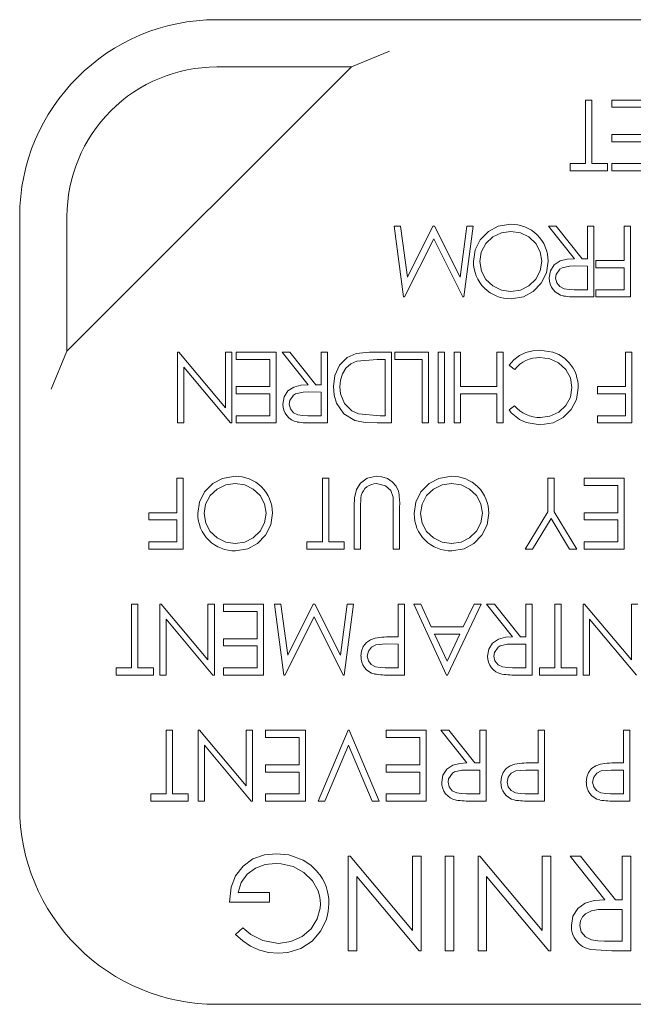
# Model space of a CAD drawing. Extents: x 5.1 to 61.7, y -5.9 to 61.5.
# Tile 3 of 23: x 36.555 to 36.945, y 12.873 to 13.498. Entities that reach past the tile are written whole.
import ezdxf

# ---------------------------------------------------------------- set-up
doc = ezdxf.new("R2010")
doc.units = 0
doc.header["$MEASUREMENT"] = 0
doc.linetypes.add('DASHED', pattern=[15, 12, -3])

msp = doc.modelspace()

# ---------------------------------------------------------------- linework, layer by layer
at = {"color": 7, "lineweight": 13}
for p, q in [((36.68025, 13.49842), (37.18025, 13.49842)), ((36.78989, 13.47841), (36.76574, 13.46842)), ((36.58525, 13.28792), (36.76574, 13.46842)), ((36.76574, 13.46842), (36.68025, 13.46842)), ((36.91433, 13.44741), (36.91837, 13.44741)), ((36.91433, 13.40703), (36.91433, 13.44741)), ((36.91837, 13.44741), (36.91837, 13.40703)), ((36.93106, 13.4428), (36.93106, 13.44741)), ((36.93106, 13.44741), (36.95645, 13.44741)), ((36.95241, 13.4428), (36.93106, 13.4428)), ((36.93106, 13.42549), (36.95241, 13.42549)), ((36.93106, 13.42088), (36.93106, 13.42549)), ((36.95241, 13.42088), (36.93106, 13.42088)), ((36.90452, 13.40703), (36.91433, 13.40703)), ((36.90452, 13.40241), (36.90452, 13.40703)), ((36.91837, 13.40703), (36.92818, 13.40703)), ((36.92818, 13.40703), (36.92818, 13.40241)), ((36.93106, 13.40703), (36.95241, 13.40703)), ((36.93106, 13.40241), (36.93106, 13.40703)), ((36.92818, 13.40241), (36.90452, 13.40241)), ((36.95645, 13.40241), (36.93106, 13.40241)), ((36.55525, 12.99841), (36.55525, 13.37341)), ((36.58525, 13.37341), (36.58525, 13.28792)), ((36.79289, 13.36742), (36.79694, 13.36742)), ((36.79886, 13.32241), (36.79289, 13.36742)), ((36.79694, 13.36742), (36.80125, 13.33503)), ((36.80125, 13.33503), (36.81749, 13.36742)), ((36.81749, 13.36742), (36.81841, 13.36742)), ((36.81841, 13.36742), (36.83471, 13.33496)), ((36.83471, 13.33496), (36.83901, 13.36742)), ((36.84308, 13.36742), (36.83714, 13.32241)), ((36.83901, 13.36742), (36.84308, 13.36742)), ((36.89073, 13.36742), (36.89572, 13.36742)), ((36.90726, 13.34664), (36.89073, 13.36742)), ((36.89572, 13.36742), (36.91225, 13.34664)), ((36.91553, 13.34664), (36.91553, 13.36742)), ((36.91553, 13.36742), (36.91957, 13.36742)), ((36.91957, 13.36742), (36.91957, 13.32241)), ((36.93878, 13.34549), (36.93878, 13.36742)), ((36.93878, 13.36742), (36.94282, 13.36742)), ((36.94282, 13.36742), (36.94282, 13.32241)), ((36.81798, 13.35934), (36.79945, 13.32241)), ((36.83656, 13.32241), (36.81798, 13.35934)), ((36.91225, 13.34664), (36.91553, 13.34664)), ((36.9209, 13.34549), (36.93878, 13.34549)), ((36.9209, 13.34088), (36.9209, 13.34549)), ((36.91553, 13.34203), (36.9073, 13.34209)), ((36.91553, 13.32703), (36.91553, 13.34203)), ((36.93878, 13.34088), (36.9209, 13.34088)), ((36.93878, 13.32703), (36.93878, 13.34088)), ((36.9071, 13.32703), (36.91553, 13.32703)), ((36.9209, 13.32703), (36.93878, 13.32703)), ((36.9209, 13.32241), (36.9209, 13.32703)), ((36.79945, 13.32241), (36.79886, 13.32241)), ((36.83714, 13.32241), (36.83656, 13.32241)), ((36.91957, 13.32241), (36.91057, 13.32241)), ((36.94282, 13.32241), (36.9209, 13.32241)), ((36.57525, 13.26378), (36.58525, 13.28792)), ((36.6553, 13.28742), (36.65622, 13.28742)), ((36.6553, 13.24241), (36.6553, 13.28742)), ((36.65622, 13.28742), (36.68587, 13.25208)), ((36.68587, 13.28742), (36.68991, 13.28742)), ((36.68587, 13.25208), (36.68587, 13.28742)), ((36.68991, 13.28742), (36.68991, 13.24241)), ((36.69254, 13.2828), (36.69254, 13.28742)), ((36.69254, 13.28742), (36.71792, 13.28742)), ((36.71389, 13.2828), (36.69254, 13.2828)), ((36.71389, 13.26549), (36.71389, 13.2828)), ((36.71792, 13.28742), (36.71792, 13.24241)), ((36.72171, 13.28742), (36.7267, 13.28742)), ((36.73824, 13.26664), (36.72171, 13.28742)), ((36.7267, 13.28742), (36.74324, 13.26664)), ((36.74652, 13.26664), (36.74652, 13.28742)), ((36.74652, 13.28742), (36.75056, 13.28742)), ((36.75056, 13.28742), (36.75056, 13.24241)), ((36.78206, 13.2828), (36.76919, 13.28165)), ((36.77731, 13.28742), (36.79126, 13.28742)), ((36.78722, 13.2828), (36.78206, 13.2828)), ((36.78722, 13.24703), (36.78722, 13.2828)), ((36.79126, 13.28742), (36.79126, 13.24241)), ((36.79331, 13.2828), (36.79331, 13.28742)), ((36.79331, 13.28742), (36.81466, 13.28742)), ((36.81062, 13.2828), (36.79331, 13.2828)), ((36.81062, 13.24241), (36.81062, 13.2828)), ((36.81466, 13.28742), (36.81466, 13.24241)), ((36.82075, 13.24241), (36.82075, 13.28742)), ((36.82075, 13.28742), (36.82479, 13.28742)), ((36.82479, 13.28742), (36.82479, 13.24241)), ((36.83088, 13.28742), (36.83492, 13.28742)), ((36.83088, 13.24241), (36.83088, 13.28742)), ((36.83492, 13.28742), (36.83492, 13.26549)), ((36.858, 13.26549), (36.858, 13.28742)), ((36.858, 13.28742), (36.86204, 13.28742)), ((36.86204, 13.28742), (36.86204, 13.24241)), ((36.93973, 13.26549), (36.93973, 13.28742)), ((36.93973, 13.28742), (36.94377, 13.28742)), ((36.94377, 13.28742), (36.94377, 13.24241)), ((36.65933, 13.27783), (36.65933, 13.24241)), ((36.68906, 13.24241), (36.65933, 13.27783)), ((36.86935, 13.27645), (36.86582, 13.27913)), ((36.69254, 13.26549), (36.71389, 13.26549)), ((36.69254, 13.26088), (36.69254, 13.26549)), ((36.74324, 13.26664), (36.74652, 13.26664)), ((36.83492, 13.26549), (36.858, 13.26549)), ((36.92185, 13.26549), (36.93973, 13.26549)), ((36.92185, 13.26088), (36.92185, 13.26549)), ((36.71389, 13.26088), (36.69254, 13.26088)), ((36.71389, 13.24703), (36.71389, 13.26088)), ((36.74652, 13.26203), (36.73828, 13.26209)), ((36.74652, 13.24703), (36.74652, 13.26203)), ((36.83492, 13.26088), (36.83492, 13.24241)), ((36.858, 13.26088), (36.83492, 13.26088)), ((36.858, 13.24241), (36.858, 13.26088)), ((36.93973, 13.26088), (36.92185, 13.26088)), ((36.93973, 13.24703), (36.93973, 13.26088)), ((36.86582, 13.25067), (36.86935, 13.25338)), ((36.69254, 13.24703), (36.71389, 13.24703)), ((36.69254, 13.24241), (36.69254, 13.24703)), ((36.73808, 13.24703), (36.74652, 13.24703)), ((36.77023, 13.24829), (36.78406, 13.24703)), ((36.78406, 13.24703), (36.78722, 13.24703)), ((36.92185, 13.24703), (36.93973, 13.24703)), ((36.92185, 13.24241), (36.92185, 13.24703)), ((36.65933, 13.24241), (36.6553, 13.24241)), ((36.68991, 13.24241), (36.68906, 13.24241)), ((36.71792, 13.24241), (36.69254, 13.24241)), ((36.75056, 13.24241), (36.74155, 13.24241)), ((36.79126, 13.24241), (36.78217, 13.24241)), ((36.81466, 13.24241), (36.81062, 13.24241)), ((36.82479, 13.24241), (36.82075, 13.24241)), ((36.83492, 13.24241), (36.83088, 13.24241)), ((36.86204, 13.24241), (36.858, 13.24241)), ((36.94377, 13.24241), (36.92185, 13.24241)), ((36.65504, 13.18549), (36.65504, 13.20742)), ((36.65504, 13.20742), (36.65908, 13.20742)), ((36.65908, 13.20742), (36.65908, 13.16241)), ((36.74735, 13.20742), (36.75139, 13.20742)), ((36.74735, 13.16703), (36.74735, 13.20742)), ((36.75139, 13.20742), (36.75139, 13.16703)), ((36.89042, 13.20742), (36.89446, 13.20742)), ((36.89042, 13.18602), (36.89042, 13.20742)), ((36.89446, 13.20742), (36.89446, 13.18602)), ((36.9135, 13.2028), (36.9135, 13.20742)), ((36.9135, 13.20742), (36.93889, 13.20742)), ((36.93889, 13.20742), (36.93889, 13.16241)), ((36.93485, 13.2028), (36.9135, 13.2028)), ((36.93485, 13.18549), (36.93485, 13.2028)), ((36.76754, 13.16241), (36.76754, 13.18959)), ((36.77158, 13.18938), (36.77158, 13.16241)), ((36.79235, 13.16241), (36.79235, 13.18938)), ((36.79638, 13.18959), (36.79638, 13.16241)), ((36.63716, 13.18549), (36.65504, 13.18549)), ((36.63716, 13.18087), (36.63716, 13.18549)), ((36.876, 13.16241), (36.89042, 13.18602)), ((36.89244, 13.18175), (36.88063, 13.16241)), ((36.90426, 13.16241), (36.89244, 13.18175)), ((36.89446, 13.18602), (36.90889, 13.16241)), ((36.9135, 13.18549), (36.93485, 13.18549)), ((36.9135, 13.18087), (36.9135, 13.18549)), ((36.65504, 13.18087), (36.63716, 13.18087)), ((36.65504, 13.16703), (36.65504, 13.18087)), ((36.93485, 13.18087), (36.9135, 13.18087)), ((36.93485, 13.16703), (36.93485, 13.18087)), ((36.63716, 13.16703), (36.65504, 13.16703)), ((36.63716, 13.16241), (36.63716, 13.16703)), ((36.73754, 13.16703), (36.74735, 13.16703)), ((36.73754, 13.16241), (36.73754, 13.16703)), ((36.75139, 13.16703), (36.76119, 13.16703)), ((36.76119, 13.16703), (36.76119, 13.16241)), ((36.9135, 13.16703), (36.93485, 13.16703)), ((36.9135, 13.16241), (36.9135, 13.16703)), ((36.65908, 13.16241), (36.63716, 13.16241)), ((36.76119, 13.16241), (36.73754, 13.16241)), ((36.77158, 13.16241), (36.76754, 13.16241)), ((36.79638, 13.16241), (36.79235, 13.16241)), ((36.88063, 13.16241), (36.876, 13.16241)), ((36.90889, 13.16241), (36.90426, 13.16241)), ((36.93889, 13.16241), (36.9135, 13.16241)), ((36.62621, 13.12741), (36.63025, 13.12741)), ((36.62621, 13.08703), (36.62621, 13.12741)), ((36.63025, 13.12741), (36.63025, 13.08703)), ((36.64415, 13.12741), (36.64508, 13.12741)), ((36.64415, 13.08241), (36.64415, 13.12741)), ((36.64508, 13.12741), (36.67473, 13.09208)), ((36.67473, 13.12741), (36.67877, 13.12741)), ((36.67473, 13.09208), (36.67473, 13.12741)), ((36.67877, 13.12741), (36.67877, 13.08241)), ((36.68459, 13.1228), (36.68459, 13.12741)), ((36.68459, 13.12741), (36.70998, 13.12741)), ((36.70998, 13.12741), (36.70998, 13.08241)), ((36.71696, 13.12741), (36.72102, 13.12741)), ((36.72294, 13.08241), (36.71696, 13.12741)), ((36.72102, 13.12741), (36.72532, 13.09504)), ((36.72532, 13.09504), (36.74157, 13.12741)), ((36.74157, 13.12741), (36.74248, 13.12741)), ((36.74248, 13.12741), (36.75879, 13.09496)), ((36.75879, 13.09496), (36.76308, 13.12741)), ((36.76715, 13.12741), (36.76121, 13.08241)), ((36.76308, 13.12741), (36.76715, 13.12741)), ((36.79548, 13.10665), (36.79548, 13.12741)), ((36.79548, 13.12741), (36.79952, 13.12741)), ((36.79952, 13.12741), (36.79952, 13.08241)), ((36.80534, 13.12741), (36.80973, 13.12741)), ((36.82611, 13.08241), (36.80534, 13.12741)), ((36.80973, 13.12741), (36.81638, 13.11299)), ((36.84803, 13.12741), (36.82669, 13.08241)), ((36.83678, 13.11299), (36.84363, 13.12741)), ((36.84363, 13.12741), (36.84803, 13.12741)), ((36.85155, 13.12741), (36.85655, 13.12741)), ((36.86808, 13.10665), (36.85155, 13.12741)), ((36.85655, 13.12741), (36.87308, 13.10665)), ((36.87636, 13.10665), (36.87636, 13.12741)), ((36.87636, 13.12741), (36.8804, 13.12741)), ((36.8804, 13.12741), (36.8804, 13.08241)), ((36.89488, 13.12741), (36.89891, 13.12741)), ((36.89488, 13.08703), (36.89488, 13.12741)), ((36.89891, 13.12741), (36.89891, 13.08703)), ((36.91282, 13.12741), (36.91374, 13.12741)), ((36.91282, 13.08241), (36.91282, 13.12741)), ((36.91374, 13.12741), (36.9434, 13.09208)), ((36.9434, 13.12741), (36.94743, 13.12741)), ((36.9434, 13.09208), (36.9434, 13.12741)), ((36.70594, 13.1228), (36.68459, 13.1228)), ((36.70594, 13.10549), (36.70594, 13.1228)), ((36.74205, 13.11934), (36.72352, 13.08241)), ((36.76063, 13.08241), (36.74205, 13.11934)), ((36.64819, 13.11783), (36.64819, 13.08241)), ((36.67792, 13.08241), (36.64819, 13.11783)), ((36.81638, 13.11299), (36.83678, 13.11299)), ((36.91686, 13.11783), (36.91686, 13.08241)), ((36.94659, 13.08241), (36.91686, 13.11783)), ((36.79226, 13.10665), (36.79548, 13.10665)), ((36.83459, 13.10838), (36.81851, 13.10838)), ((36.81851, 13.10838), (36.82645, 13.09119)), ((36.82645, 13.09119), (36.83459, 13.10838)), ((36.87308, 13.10665), (36.87636, 13.10665)), ((36.68459, 13.10549), (36.70594, 13.10549)), ((36.68459, 13.10087), (36.68459, 13.10549)), ((36.70594, 13.10087), (36.68459, 13.10087)), ((36.70594, 13.08703), (36.70594, 13.10087)), ((36.79548, 13.10203), (36.7876, 13.10213)), ((36.79548, 13.08703), (36.79548, 13.10203)), ((36.87636, 13.10203), (36.86812, 13.10209)), ((36.87636, 13.08703), (36.87636, 13.10203)), ((36.61641, 13.08703), (36.62621, 13.08703)), ((36.61641, 13.08241), (36.61641, 13.08703)), ((36.64006, 13.08241), (36.61641, 13.08241)), ((36.63025, 13.08703), (36.64006, 13.08703)), ((36.64006, 13.08703), (36.64006, 13.08241)), ((36.64819, 13.08241), (36.64415, 13.08241)), ((36.67877, 13.08241), (36.67792, 13.08241)), ((36.68459, 13.08703), (36.70594, 13.08703)), ((36.68459, 13.08241), (36.68459, 13.08703)), ((36.70998, 13.08241), (36.68459, 13.08241)), ((36.72352, 13.08241), (36.72294, 13.08241)), ((36.76121, 13.08241), (36.76063, 13.08241)), ((36.78725, 13.08703), (36.79548, 13.08703)), ((36.79952, 13.08241), (36.79069, 13.08241)), ((36.82669, 13.08241), (36.82611, 13.08241)), ((36.86792, 13.08703), (36.87636, 13.08703)), ((36.8804, 13.08241), (36.87139, 13.08241)), ((36.88507, 13.08703), (36.89488, 13.08703)), ((36.88507, 13.08241), (36.88507, 13.08703)), ((36.90872, 13.08241), (36.88507, 13.08241)), ((36.89891, 13.08703), (36.90872, 13.08703)), ((36.90872, 13.08703), (36.90872, 13.08241)), ((36.91686, 13.08241), (36.91282, 13.08241)), ((36.64827, 13.04741), (36.65231, 13.04741)), ((36.64827, 13.00703), (36.64827, 13.04741)), ((36.65231, 13.04741), (36.65231, 13.00703)), ((36.66846, 13.04741), (36.66938, 13.04741)), ((36.66846, 13.00242), (36.66846, 13.04741)), ((36.66938, 13.04741), (36.69904, 13.01208)), ((36.69904, 13.04741), (36.70308, 13.04741)), ((36.69904, 13.01208), (36.69904, 13.04741)), ((36.70308, 13.04741), (36.70308, 13.00242)), ((36.71116, 13.0428), (36.71116, 13.04741)), ((36.71116, 13.04741), (36.73654, 13.04741)), ((36.73654, 13.04741), (36.73654, 13.00242)), ((36.74462, 13.00242), (36.76366, 13.04741)), ((36.76366, 13.04741), (36.76423, 13.04741)), ((36.76423, 13.04741), (36.78327, 13.00242)), ((36.78789, 13.0428), (36.78789, 13.04741)), ((36.78789, 13.04741), (36.81327, 13.04741)), ((36.81327, 13.04741), (36.81327, 13.00242)), ((36.8225, 13.04741), (36.8275, 13.04741)), ((36.83903, 13.02665), (36.8225, 13.04741)), ((36.8275, 13.04741), (36.84403, 13.02665)), ((36.84731, 13.02665), (36.84731, 13.04741)), ((36.84731, 13.04741), (36.85135, 13.04741)), ((36.85135, 13.04741), (36.85135, 13.00242)), ((36.88423, 13.02665), (36.88423, 13.04741)), ((36.88423, 13.04741), (36.88827, 13.04741)), ((36.88827, 13.04741), (36.88827, 13.00242)), ((36.93846, 13.02665), (36.93846, 13.04741)), ((36.93846, 13.04741), (36.9425, 13.04741)), ((36.9425, 13.04741), (36.9425, 13.00242)), ((36.6725, 13.03783), (36.6725, 13.00242)), ((36.70223, 13.00242), (36.6725, 13.03783)), ((36.7325, 13.0428), (36.71116, 13.0428)), ((36.7325, 13.02549), (36.7325, 13.0428)), ((36.76394, 13.03788), (36.74895, 13.00242)), ((36.77894, 13.00242), (36.76394, 13.03788)), ((36.80923, 13.0428), (36.78789, 13.0428)), ((36.80923, 13.02549), (36.80923, 13.0428)), ((36.71116, 13.02549), (36.7325, 13.02549)), ((36.71116, 13.02087), (36.71116, 13.02549)), ((36.78789, 13.02549), (36.80923, 13.02549)), ((36.78789, 13.02087), (36.78789, 13.02549)), ((36.84403, 13.02665), (36.84731, 13.02665)), ((36.88101, 13.02665), (36.88423, 13.02665)), ((36.93524, 13.02665), (36.93846, 13.02665)), ((36.7325, 13.02087), (36.71116, 13.02087)), ((36.7325, 13.00703), (36.7325, 13.02087)), ((36.80923, 13.02087), (36.78789, 13.02087)), ((36.80923, 13.00703), (36.80923, 13.02087)), ((36.84731, 13.02203), (36.83907, 13.02209)), ((36.84731, 13.00703), (36.84731, 13.02203)), ((36.88423, 13.02203), (36.87636, 13.02213)), ((36.88423, 13.00703), (36.88423, 13.02203)), ((36.93846, 13.02203), (36.93059, 13.02213)), ((36.93846, 13.00703), (36.93846, 13.02203)), ((36.63846, 13.00703), (36.64827, 13.00703)), ((36.63846, 13.00242), (36.63846, 13.00703)), ((36.65231, 13.00703), (36.66212, 13.00703)), ((36.66212, 13.00703), (36.66212, 13.00242)), ((36.71116, 13.00703), (36.7325, 13.00703)), ((36.71116, 13.00242), (36.71116, 13.00703)), ((36.78789, 13.00703), (36.80923, 13.00703)), ((36.78789, 13.00242), (36.78789, 13.00703)), ((36.83887, 13.00703), (36.84731, 13.00703)), ((36.876, 13.00703), (36.88423, 13.00703)), ((36.93023, 13.00703), (36.93846, 13.00703)), ((36.66212, 13.00242), (36.63846, 13.00242)), ((36.6725, 13.00242), (36.66846, 13.00242)), ((36.70308, 13.00242), (36.70223, 13.00242)), ((36.73654, 13.00242), (36.71116, 13.00242)), ((36.74895, 13.00242), (36.74462, 13.00242)), ((36.78327, 13.00242), (36.77894, 13.00242)), ((36.81327, 13.00242), (36.78789, 13.00242)), ((36.85135, 13.00242), (36.84234, 13.00242)), ((36.88827, 13.00242), (36.87945, 13.00242)), ((36.9425, 13.00242), (36.93368, 13.00242)), ((36.76379, 12.96741), (36.76502, 12.96741)), ((36.76379, 12.90741), (36.76379, 12.96741)), ((36.76502, 12.96741), (36.80456, 12.9203)), ((36.80456, 12.96741), (36.80994, 12.96741)), ((36.80456, 12.9203), (36.80456, 12.96741)), ((36.80994, 12.96741), (36.80994, 12.90741)), ((36.82533, 12.90741), (36.82533, 12.96741)), ((36.82533, 12.96741), (36.83071, 12.96741)), ((36.83071, 12.96741), (36.83071, 12.90741)), ((36.8461, 12.96741), (36.84732, 12.96741)), ((36.8461, 12.90741), (36.8461, 12.96741)), ((36.84732, 12.96741), (36.88687, 12.9203)), ((36.88687, 12.96741), (36.89225, 12.96741)), ((36.88687, 12.9203), (36.88687, 12.96741)), ((36.89225, 12.96741), (36.89225, 12.90741)), ((36.90456, 12.96741), (36.91122, 12.96741)), ((36.9266, 12.93972), (36.90456, 12.96741)), ((36.91122, 12.96741), (36.93326, 12.93972)), ((36.93764, 12.93972), (36.93764, 12.96741)), ((36.93764, 12.96741), (36.94302, 12.96741)), ((36.94302, 12.96741), (36.94302, 12.90741)), ((36.76917, 12.95464), (36.76917, 12.90741)), ((36.80881, 12.90741), (36.76917, 12.95464)), ((36.85148, 12.95464), (36.85148, 12.90741)), ((36.89112, 12.90741), (36.85148, 12.95464)), ((36.69379, 12.94434), (36.71379, 12.94434)), ((36.71379, 12.94434), (36.71379, 12.93818)), ((36.71379, 12.93818), (36.68841, 12.93818)), ((36.93326, 12.93972), (36.93764, 12.93972)), ((36.93764, 12.93357), (36.92665, 12.93365)), ((36.93764, 12.91357), (36.93764, 12.93357)), ((36.69225, 12.91765), (36.69687, 12.92203)), ((36.92638, 12.91357), (36.93764, 12.91357)), ((36.76917, 12.90741), (36.76379, 12.90741)), ((36.80994, 12.90741), (36.80881, 12.90741)), ((36.83071, 12.90741), (36.82533, 12.90741)), ((36.85148, 12.90741), (36.8461, 12.90741)), ((36.89225, 12.90741), (36.89112, 12.90741)), ((36.93101, 12.90741), (36.91742, 12.90823)), ((36.94302, 12.90741), (36.93101, 12.90741)), ((37.26087, 12.87342), (36.68025, 12.87342))]:
    msp.add_line(p, q, dxfattribs=at)
at = {"color": 7, "linetype": 'DASHED', "lineweight": 13, "ltscale": 0.000653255}
msp.add_line((36.76574, 13.46842), (36.78989, 13.47841), dxfattribs=at)
at = {"color": 7, "linetype": 'DASHED', "lineweight": 13, "ltscale": 0.000653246}
msp.add_line((36.57525, 13.26378), (36.58525, 13.28792), dxfattribs=at)
at = {"color": 7, "lineweight": 13}
for points in [[(36.84325, 13.34489), (36.84432, 13.35224), (36.8475, 13.35862), (36.85267, 13.36394), (36.85881, 13.36727), (36.86683, 13.36857)], [(36.86699, 13.36396), (36.86096, 13.36309), (36.85544, 13.36049), (36.85101, 13.35631), (36.8482, 13.35091), (36.84729, 13.34489)], [(36.88652, 13.3451), (36.8856, 13.35105), (36.88275, 13.35634), (36.87837, 13.36048), (36.87296, 13.36311), (36.86699, 13.36396)], [(36.84729, 13.34489), (36.84821, 13.33889), (36.85106, 13.33353), (36.85551, 13.32941), (36.86099, 13.32678), (36.86699, 13.32588)], [(36.86699, 13.32588), (36.87299, 13.32681), (36.87844, 13.3295), (36.88281, 13.33371), (36.88561, 13.33909), (36.88652, 13.3451)], [(36.89056, 13.34511), (36.88947, 13.33779), (36.88621, 13.33114), (36.88118, 13.32591), (36.87489, 13.32255), (36.86719, 13.32126)], [(36.8913, 13.33445), (36.89208, 13.33892), (36.89451, 13.34275), (36.8983, 13.34525), (36.90271, 13.34636), (36.90726, 13.34664)], [(36.9073, 13.34209), (36.90408, 13.34198), (36.8994, 13.34091), (36.89803, 13.34006), (36.89568, 13.33663), (36.89534, 13.33444)], [(36.89534, 13.33444), (36.89605, 13.33139), (36.89802, 13.32896), (36.90083, 13.32758), (36.90395, 13.32713), (36.9071, 13.32703)], [(36.86582, 13.27913), (36.86884, 13.28248), (36.87246, 13.28516), (36.87653, 13.28709), (36.8809, 13.28822), (36.8854, 13.28857)], [(36.8854, 13.28857), (36.89363, 13.28743), (36.89748, 13.28587), (36.90097, 13.2836), (36.90396, 13.2807)], [(36.75434, 13.26548), (36.75526, 13.27264), (36.75828, 13.27916), (36.76299, 13.28399), (36.76886, 13.28655), (36.77731, 13.28742)], [(36.76919, 13.28165), (36.76542, 13.27988), (36.76228, 13.27713), (36.76003, 13.27361), (36.75875, 13.26963), (36.75838, 13.26547)], [(36.90563, 13.26496), (36.9047, 13.27107), (36.9018, 13.27643), (36.89726, 13.28063), (36.89163, 13.28317), (36.88543, 13.28395)], [(36.72229, 13.25445), (36.72306, 13.25892), (36.72549, 13.26275), (36.72928, 13.26525), (36.73369, 13.26636), (36.73824, 13.26664)], [(36.7679, 13.24404), (36.76099, 13.24824), (36.75638, 13.2549), (36.75481, 13.26008), (36.75434, 13.26548)], [(36.75838, 13.26547), (36.7588, 13.261), (36.76133, 13.25479), (36.76613, 13.25011), (36.77023, 13.24829)], [(36.90967, 13.26466), (36.90856, 13.25724), (36.90532, 13.25093), (36.90016, 13.2458), (36.8937, 13.24249), (36.88545, 13.24126)], [(36.88571, 13.24587), (36.89178, 13.24674), (36.89734, 13.24933), (36.90184, 13.25349), (36.90471, 13.2589), (36.90563, 13.26496)], [(36.73828, 13.26209), (36.73506, 13.26198), (36.73038, 13.26091), (36.72901, 13.26006), (36.72666, 13.25663), (36.72632, 13.25444)], [(36.72632, 13.25444), (36.72704, 13.2514), (36.729, 13.24896), (36.73181, 13.24758), (36.73493, 13.24713), (36.73808, 13.24703)], [(36.88545, 13.24126), (36.87657, 13.24272), (36.87247, 13.24463), (36.86724, 13.24891), (36.86582, 13.25067)], [(36.78217, 13.24241), (36.77447, 13.24274), (36.7679, 13.24404)], [(36.66831, 13.1849), (36.66938, 13.19223), (36.67256, 13.19862), (36.67773, 13.20394), (36.68387, 13.20727), (36.69189, 13.20857)], [(36.76754, 13.18959), (36.76782, 13.19494), (36.76896, 13.20016), (36.77149, 13.20418), (36.77566, 13.20733), (36.78152, 13.20857)], [(36.78152, 13.20857), (36.78515, 13.20822), (36.78861, 13.20709), (36.79167, 13.20511), (36.79407, 13.20238), (36.79558, 13.19907)], [(36.80562, 13.1849), (36.80668, 13.19223), (36.80987, 13.19862), (36.81504, 13.20394), (36.82118, 13.20727), (36.8292, 13.20857)], [(36.69205, 13.20395), (36.68602, 13.20309), (36.6805, 13.2005), (36.67607, 13.19632), (36.67326, 13.19091), (36.67235, 13.18489)], [(36.71158, 13.18509), (36.71066, 13.19104), (36.70781, 13.19634), (36.70343, 13.20048), (36.69802, 13.20312), (36.69205, 13.20395)], [(36.79217, 13.19536), (36.79076, 13.19955), (36.78744, 13.20246), (36.78175, 13.20395)], [(36.82936, 13.20395), (36.82333, 13.20309), (36.81781, 13.2005), (36.81338, 13.19632), (36.81057, 13.19091), (36.80965, 13.18489)], [(36.84888, 13.18509), (36.84797, 13.19104), (36.84512, 13.19634), (36.84074, 13.20048), (36.83533, 13.20312), (36.82936, 13.20395)], [(36.67235, 13.18489), (36.67327, 13.17889), (36.67612, 13.17353), (36.68057, 13.16941), (36.68605, 13.16678), (36.69205, 13.16587)], [(36.69205, 13.16587), (36.69805, 13.16681), (36.7035, 13.1695), (36.70788, 13.1737), (36.71067, 13.1791), (36.71158, 13.18509)], [(36.71562, 13.18511), (36.71453, 13.17779), (36.71127, 13.17114), (36.70624, 13.16591), (36.69995, 13.16255), (36.69225, 13.16126)], [(36.80965, 13.18489), (36.81058, 13.17889), (36.81343, 13.17353), (36.81788, 13.16941), (36.82336, 13.16678), (36.82936, 13.16587)], [(36.82936, 13.16587), (36.83536, 13.16681), (36.8408, 13.1695), (36.84518, 13.1737), (36.84797, 13.1791), (36.84888, 13.18509)], [(36.85293, 13.18511), (36.85184, 13.17779), (36.84858, 13.17114), (36.84355, 13.16591), (36.83726, 13.16255), (36.82956, 13.16126)], [(36.85213, 13.09445), (36.8529, 13.09892), (36.85533, 13.10274), (36.85912, 13.10524), (36.86353, 13.10636), (36.86808, 13.10665)], [(36.77182, 13.09448), (36.77215, 13.09763), (36.77327, 13.10058), (36.77523, 13.10304), (36.77783, 13.10483), (36.7808, 13.10591)], [(36.7876, 13.10213), (36.78128, 13.10152), (36.77846, 13.10009), (36.77653, 13.09759), (36.77586, 13.0945)], [(36.86812, 13.10209), (36.8649, 13.10197), (36.86022, 13.1009), (36.85885, 13.10006), (36.8565, 13.09664), (36.85617, 13.09444)], [(36.77586, 13.0945), (36.77652, 13.0915), (36.77837, 13.08904), (36.7811, 13.08761), (36.78415, 13.08713), (36.78725, 13.08703)], [(36.85617, 13.09444), (36.85688, 13.0914), (36.85884, 13.08896), (36.86165, 13.08758), (36.86477, 13.08713), (36.86792, 13.08703)], [(36.82308, 13.01445), (36.82385, 13.01892), (36.82629, 13.02274), (36.83007, 13.02524), (36.83448, 13.02636), (36.83903, 13.02665)], [(36.86058, 13.01448), (36.8609, 13.01763), (36.86203, 13.02057), (36.86399, 13.02304), (36.86659, 13.02483), (36.86956, 13.02591)], [(36.91481, 13.01448), (36.91514, 13.01763), (36.91626, 13.02057), (36.91822, 13.02304), (36.92082, 13.02483), (36.92379, 13.02591)], [(36.83907, 13.02209), (36.83585, 13.02198), (36.83117, 13.0209), (36.82981, 13.02006), (36.82745, 13.01663), (36.82712, 13.01444)], [(36.87636, 13.02213), (36.87004, 13.02152), (36.86722, 13.02009), (36.86529, 13.01759), (36.86462, 13.0145)], [(36.93059, 13.02213), (36.92427, 13.02152), (36.92145, 13.02009), (36.91952, 13.01759), (36.91885, 13.0145)], [(36.82712, 13.01444), (36.82783, 13.01139), (36.82979, 13.00896), (36.83261, 13.00758), (36.83572, 13.00713), (36.83887, 13.00703)], [(36.86462, 13.0145), (36.86527, 13.0115), (36.86713, 13.00904), (36.86985, 13.00762), (36.87291, 13.00713), (36.876, 13.00703)], [(36.91885, 13.0145), (36.91951, 13.0115), (36.92136, 13.00904), (36.92408, 13.00762), (36.92714, 13.00713), (36.93023, 13.00703)], [(36.68841, 12.93818), (36.68954, 12.94775), (36.6923, 12.95489), (36.69701, 12.96109), (36.70326, 12.96565), (36.71057, 12.96822), (36.71813, 12.96895)], [(36.71813, 12.96895), (36.726, 12.96823), (36.7351, 12.96501), (36.73997, 12.96174), (36.74413, 12.95761)], [(36.71766, 12.9628), (36.7111, 12.96211), (36.70492, 12.95984), (36.69961, 12.95594), (36.69572, 12.95063), (36.69379, 12.94434)], [(36.7461, 12.93715), (36.74571, 12.94139), (36.74456, 12.94548), (36.74104, 12.95183), (36.73566, 12.95712), (36.72888, 12.9608), (36.72128, 12.96261), (36.71766, 12.9628)], [(36.90533, 12.92346), (36.90635, 12.92943), (36.90936, 12.93427), (36.91402, 12.93758), (36.91981, 12.93924), (36.9266, 12.93972)], [(36.75148, 12.93739), (36.7511, 12.93237), (36.74995, 12.92748), (36.74638, 12.92003), (36.74076, 12.91354), (36.73358, 12.9089), (36.72541, 12.90638), (36.71921, 12.90587)], [(36.71939, 12.91203), (36.72742, 12.91321), (36.73445, 12.91643), (36.74014, 12.92131), (36.74408, 12.92759), (36.74595, 12.93451), (36.7461, 12.93715)], [(36.92665, 12.93365), (36.92236, 12.9335), (36.91813, 12.93283), (36.9143, 12.93094), (36.91239, 12.92889), (36.91115, 12.92637), (36.91071, 12.92345)], [(36.69687, 12.92203), (36.70203, 12.91774), (36.70951, 12.9139), (36.71939, 12.91203)], [(36.91071, 12.92345), (36.91166, 12.91939), (36.91428, 12.91614), (36.91803, 12.9143), (36.92218, 12.9137), (36.92638, 12.91357)], [(36.71921, 12.90587), (36.71318, 12.90635), (36.70733, 12.90783), (36.70181, 12.9103), (36.69679, 12.91366), (36.69225, 12.91765)]]:
    msp.add_lwpolyline(points, dxfattribs=at)
for centre, radius, start, end in [((36.68025, 13.37341), 0.125, 90, 179.99999), ((36.68025, 13.37341), 0.095, 90, 180.00001), ((36.86721, 13.3452), 0.02336, 359.79108, 90.93781), ((36.86654, 13.34459), 0.0233, 179.23542, 271.60116), ((36.90256, 13.33409), 0.01125, 178.17315, 258.80777), ((36.9086, 13.37936), 0.05695, 261.69326, 271.98172), ((36.88512, 13.26371), 0.02024, 89.12036, 141.04379), ((36.8859, 13.26529), 0.02374, 358.44998, 40.46999), ((36.73354, 13.25409), 0.01125, 178.17315, 258.80777), ((36.88506, 13.2662), 0.02029, 219.22001, 271.81304), ((36.73958, 13.29936), 0.05695, 261.69326, 271.98172), ((36.69227, 13.1852), 0.02336, 359.79108, 90.93781), ((36.82958, 13.1852), 0.02336, 359.79108, 90.93781), ((36.78163, 13.1941), 0.00984, 89.30545, 166.72456), ((36.80608, 13.19081), 0.0345, 170.7397, 182.38415), ((36.73139, 13.19072), 0.06096, 358.7344, 4.36509), ((36.75754, 13.19133), 0.03885, 357.44067, 11.51043), ((36.6916, 13.18458), 0.0233, 179.23542, 271.60116), ((36.82891, 13.18458), 0.0233, 179.23542, 271.60116), ((36.79006, 13.04673), 0.05992, 87.8999, 98.89374), ((36.78295, 13.09392), 0.01111, 177.11451, 256.95872), ((36.86339, 13.09409), 0.01125, 178.17315, 258.80777), ((36.78867, 13.13418), 0.05178, 260.85179, 272.23606), ((36.86942, 13.13936), 0.05695, 261.69326, 271.98172), ((36.87882, 12.96673), 0.05992, 87.8999, 98.89374), ((36.93305, 12.96673), 0.05992, 87.8999, 98.89374), ((36.83434, 13.01409), 0.01125, 178.17315, 258.80777), ((36.87171, 13.01393), 0.01111, 177.11451, 256.95872), ((36.92594, 13.01393), 0.01111, 177.11451, 256.95872), ((36.84037, 13.05936), 0.05695, 261.69326, 271.98172), ((36.87742, 13.05418), 0.05178, 260.85179, 272.23606), ((36.93166, 13.05418), 0.05178, 260.85179, 272.23606), ((36.68025, 12.99841), 0.125, 179.99999, 270), ((36.72112, 12.9378), 0.03035, 359.23771, 40.73151), ((36.92033, 12.92298), 0.015, 178.16768, 258.81608)]:
    msp.add_arc(centre, radius, start, end, dxfattribs=at)

doc.saveas('drawing.dxf')
